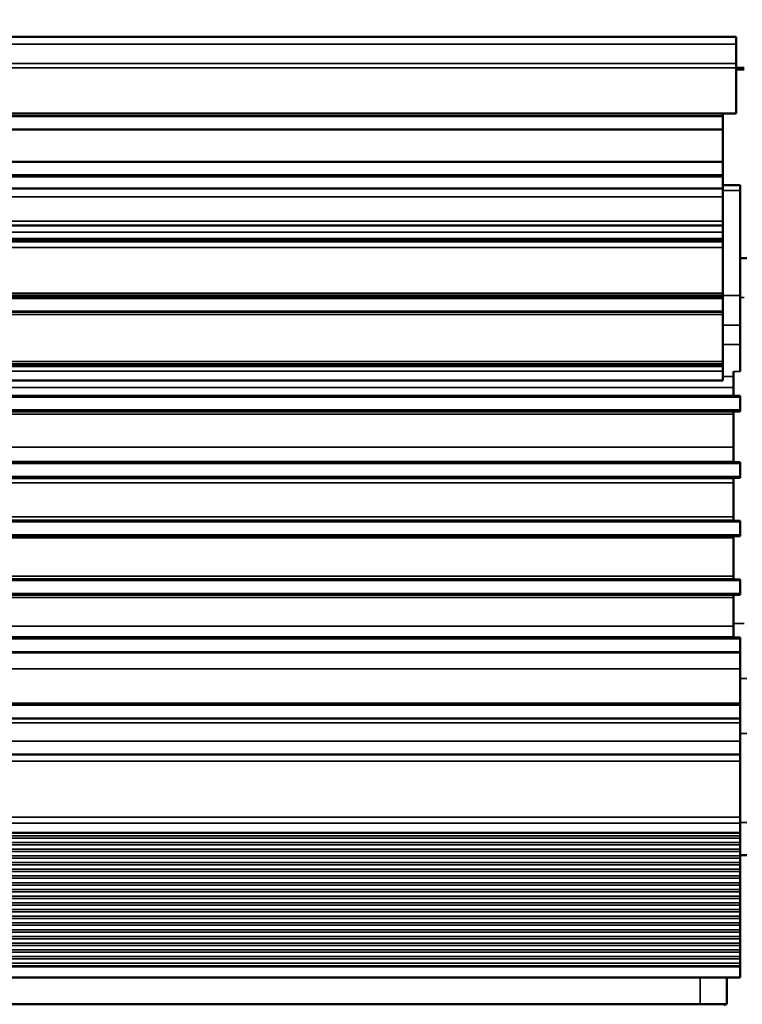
# Model space of a CAD drawing. Header units: millimetres. Extents: x 75 to 4764, y 75 to 3163.
# Tile 113 of 198: x 2327 to 2381, y 1881 to 1954. Entities that reach past the tile are written whole.
import ezdxf

# ---------------------------------------------------------------- set-up
doc = ezdxf.new("R2010")
doc.units = ezdxf.units.MM
doc.header["$LTSCALE"] = 15
for name, color, linetype, lineweight in [('Dimension (ISO)', 7, 'Continuous', 25), ('Visible (ISO)', 7, 'Continuous', 50), ('Visible Narrow (ISO)', 7, 'Continuous', 35)]:
    doc.layers.add(name, color=color, linetype=linetype, lineweight=lineweight)
doc.styles.add('Note Text (ANSI)', font='tahoma.ttf')
doc.dimstyles.new('Default (ISO)', dxfattribs={"dimscale": 15, "dimtxt": 1, "dimasz": 2.5, "dimexe": 3.175, "dimexo": 0, "dimgap": 0.762, "dimtad": 1, "dimrnd": 1e-08, "dimzin": 0, "dimdsep": 46, "dimtxsty": 'Note Text (ANSI)', "dimcen": 0.09, "dimdle": 10, "dimclrd": 1, "dimclre": 1, "dimclrt": 1, "dimazin": 0, "dimtfac": 3.5052, "dimtmove": 0, "dimatfit": 3, "dimfxl": 1, "dimtolj": 1, "dimtzin": 0, "dimlwd": -1, "dimlwe": -1, "dimarcsym": 0})

# ---------------------------------------------------------------- blocks, each defined once
blk = doc.blocks.new('*D10')
at = {"layer": 'Defpoints', "color": 0, "transparency": 16777216}
for p in [(2390.775, 2009.071), (2558.4, 2009.071), (2328.475, 1786.495)]:
    blk.add_point(p, dxfattribs=at)
at = {"layer": 'Dimension (ISO)', "color": 1, "transparency": 16777216}
for p, q in [((2390.775, 2009.071), (2606.025, 2009.071)), ((2558.4, 1823.995), (2558.4, 1971.571)), ((2328.475, 1786.495), (2606.025, 1786.495))]:
    blk.add_line(p, q, dxfattribs=at)
for points in [[(2552.15, 1971.571), (2564.65, 1971.571), (2558.4, 2009.071)], [(2552.15, 1823.995), (2564.65, 1823.995), (2558.4, 1786.495)]]:
    blk.add_solid(points, dxfattribs=at)
at = {"layer": 'Dimension (ISO)', "color": 1, "transparency": 16777216, "insert": (2527.346, 1799.235), "char_height": 15, "attachment_point": 1, "rotation": 90, "style": 'Note Text (ANSI)'}
blk.add_mtext('\\A1;222.58 mm [8.763 in]', dxfattribs=at)

msp = doc.modelspace()

# ---------------------------------------------------------------- linework, layer by layer
at = {"layer": 'Visible (ISO)'}
for p, q in [((2380.175, 1953.1), (1376.175, 1953.1)), ((2380.175, 1952.55), (2380.175, 1953.1)), ((2380.175, 1951.123), (2380.175, 1952.55)), ((2380.175, 1951.123), (2380.175, 1950.798)), ((2380.775, 1950.8), (2380.175, 1950.8)), ((2380.175, 1950.798), (2380.175, 1950.796)), ((2380.175, 1947.396), (2380.175, 1950.796)), ((2380.775, 1950.674), (2380.175, 1950.674)), ((2380.175, 1947.396), (1376.175, 1947.396)), ((2380.175, 1947.395), (1376.175, 1947.395)), ((1377.175, 1947.196), (2379.175, 1947.196)), ((2379.175, 1947.395), (2379.175, 1947.196)), ((2379.175, 1947.196), (2379.175, 1946.196)), ((2380.175, 1947.396), (2380.175, 1947.395)), ((1377.175, 1946.196), (2379.175, 1946.196)), ((2379.175, 1946.196), (2379.175, 1943.796)), ((1377.175, 1943.796), (2379.175, 1943.796)), ((2379.175, 1943.796), (2379.175, 1942.796)), ((1377.175, 1942.796), (2379.175, 1942.796)), ((2379.175, 1942.661), (2379.175, 1942.796)), ((2379.175, 1942.661), (2379.175, 1941.796)), ((1377.175, 1941.796), (2379.175, 1941.796)), ((2380.475, 1942.036), (2379.175, 1942.036)), ((2379.175, 1941.796), (2379.175, 1941.174)), ((2380.475, 1941.661), (2380.475, 1942.036)), ((2379.175, 1939.352), (2379.175, 1941.174)), ((2380.475, 1933.812), (2380.475, 1941.661)), ((1377.175, 1939.036), (2379.175, 1939.036)), ((2379.175, 1939.352), (2379.175, 1939.036)), ((2379.175, 1939.036), (2379.175, 1938.536)), ((2379.175, 1938.04), (2379.175, 1938.536)), ((2379.175, 1938.04), (1377.175, 1938.04)), ((2379.175, 1937.886), (1377.175, 1937.886)), ((1377.175, 1937.836), (2379.175, 1937.836)), ((2379.175, 1938.04), (2379.175, 1937.932)), ((2379.175, 1937.932), (2379.175, 1937.886)), ((2379.175, 1937.886), (2379.175, 1937.836)), ((2379.175, 1937.836), (2379.175, 1937.391)), ((2379.175, 1937.391), (2379.175, 1933.994)), ((2380.975, 1936.606), (2380.475, 1936.606)), ((2379.175, 1933.823), (1377.175, 1933.823)), ((1377.175, 1933.752), (2379.175, 1933.752)), ((2379.175, 1933.823), (2379.175, 1933.994)), ((2379.175, 1933.823), (2379.175, 1933.752)), ((2379.175, 1933.685), (2379.175, 1933.752)), ((2380.475, 1931.611), (2380.475, 1933.812)), ((2379.175, 1933.633), (1377.175, 1933.633)), ((2379.175, 1933.685), (2379.175, 1933.633)), ((2379.175, 1933.633), (2379.175, 1932.641)), ((2379.175, 1932.641), (1377.175, 1932.641)), ((1377.175, 1932.616), (2379.175, 1932.616)), ((2379.175, 1932.641), (2379.175, 1932.616)), ((2379.175, 1932.416), (2379.175, 1932.616)), ((2379.175, 1932.416), (2379.175, 1928.896)), ((2380.475, 1931.611), (2380.475, 1931.61)), ((2380.475, 1931.61), (2380.475, 1930.18)), ((2380.475, 1930.18), (2380.475, 1928.147)), ((1377.175, 1928.696), (2379.175, 1928.696)), ((1377.175, 1928.678), (2379.175, 1928.678)), ((2379.175, 1928.705), (2379.175, 1928.896)), ((2379.175, 1928.696), (2379.175, 1928.705)), ((2379.175, 1928.696), (2379.175, 1928.678)), ((2379.175, 1928.678), (2379.175, 1928.566)), ((1377.175, 1928.566), (2379.175, 1928.566)), ((2379.175, 1928.566), (2379.175, 1928.196)), ((2379.175, 1927.496), (2379.175, 1928.196)), ((2379.975, 1926.354), (2379.975, 1928.147)), ((1377.175, 1927.496), (2379.175, 1927.496)), ((1375.875, 1926.354), (2380.475, 1926.354)), ((1375.875, 1926.348), (2380.475, 1926.348)), ((1375.875, 1926.342), (2380.475, 1926.342)), ((1375.875, 1926.336), (2380.475, 1926.336)), ((1375.875, 1926.33), (2380.475, 1926.33)), ((1375.875, 1926.324), (2380.475, 1926.324)), ((1375.875, 1926.318), (2380.475, 1926.318)), ((1375.875, 1926.312), (2380.475, 1926.312)), ((1375.875, 1926.306), (2380.475, 1926.306)), ((1375.875, 1926.3), (2380.475, 1926.3)), ((1375.875, 1926.294), (2380.475, 1926.294)), ((1375.875, 1926.288), (2380.475, 1926.288)), ((1375.875, 1926.282), (2380.475, 1926.282)), ((2380.475, 1926.348), (2380.475, 1926.354)), ((2380.475, 1926.342), (2380.475, 1926.348)), ((2380.475, 1926.336), (2380.475, 1926.342)), ((2380.475, 1926.33), (2380.475, 1926.336)), ((2380.475, 1926.324), (2380.475, 1926.33)), ((2380.475, 1926.318), (2380.475, 1926.324)), ((2380.475, 1926.312), (2380.475, 1926.318)), ((2380.475, 1926.306), (2380.475, 1926.312)), ((2380.475, 1926.3), (2380.475, 1926.306)), ((2380.475, 1926.294), (2380.475, 1926.3)), ((2380.475, 1926.288), (2380.475, 1926.294)), ((2380.475, 1926.282), (2380.475, 1926.288)), ((2380.475, 1926.282), (2380.475, 1926.27)), ((2380.475, 1925.27), (2380.475, 1926.27)), ((1375.875, 1925.27), (2380.475, 1925.27)), ((1375.875, 1925.261), (2380.475, 1925.261)), ((1375.875, 1925.255), (2380.475, 1925.255)), ((1375.875, 1925.249), (2380.475, 1925.249)), ((1375.875, 1925.243), (2380.475, 1925.243)), ((1375.875, 1925.237), (2380.475, 1925.237)), ((1375.875, 1925.231), (2380.475, 1925.231)), ((1375.875, 1925.225), (2380.475, 1925.225)), ((1375.875, 1925.219), (2380.475, 1925.219)), ((1375.875, 1925.213), (2380.475, 1925.213)), ((1375.875, 1925.207), (2380.475, 1925.207)), ((1375.875, 1925.201), (2380.475, 1925.201)), ((1375.875, 1925.195), (2380.475, 1925.195)), ((1375.875, 1925.189), (2380.475, 1925.189)), ((1375.875, 1925.183), (2380.475, 1925.183)), ((1375.875, 1925.177), (2379.975, 1925.177)), ((1375.875, 1925.171), (2379.975, 1925.171)), ((2379.975, 1921.403), (2379.975, 1925.183)), ((2380.475, 1925.261), (2380.475, 1925.27)), ((2380.475, 1925.255), (2380.475, 1925.261)), ((2380.475, 1925.249), (2380.475, 1925.255)), ((2380.475, 1925.243), (2380.475, 1925.249)), ((2380.475, 1925.237), (2380.475, 1925.243)), ((2380.475, 1925.231), (2380.475, 1925.237)), ((2380.475, 1925.225), (2380.475, 1925.231)), ((2380.475, 1925.219), (2380.475, 1925.225)), ((2380.475, 1925.213), (2380.475, 1925.219)), ((2380.475, 1925.207), (2380.475, 1925.213)), ((2380.475, 1925.201), (2380.475, 1925.207)), ((2380.475, 1925.195), (2380.475, 1925.201)), ((2380.475, 1925.189), (2380.475, 1925.195)), ((2380.475, 1925.183), (2380.475, 1925.189)), ((1375.875, 1921.415), (2379.975, 1921.415)), ((1375.875, 1921.409), (2379.975, 1921.409)), ((1375.875, 1921.403), (2380.475, 1921.403)), ((1375.875, 1921.397), (2380.475, 1921.397)), ((1375.875, 1921.391), (2380.475, 1921.391)), ((1375.875, 1921.385), (2380.475, 1921.385)), ((1375.875, 1921.379), (2380.475, 1921.379)), ((1375.875, 1921.373), (2380.475, 1921.373)), ((1375.875, 1921.367), (2380.475, 1921.367)), ((1375.875, 1921.361), (2380.475, 1921.361)), ((1375.875, 1921.355), (2380.475, 1921.355)), ((1375.875, 1921.349), (2380.475, 1921.349)), ((1375.875, 1921.343), (2380.475, 1921.343)), ((1375.875, 1921.337), (2380.475, 1921.337)), ((1375.875, 1921.331), (2380.475, 1921.331)), ((2380.475, 1921.397), (2380.475, 1921.403)), ((2380.475, 1921.391), (2380.475, 1921.397)), ((2380.475, 1921.385), (2380.475, 1921.391)), ((2380.475, 1921.379), (2380.475, 1921.385)), ((2380.475, 1921.373), (2380.475, 1921.379)), ((2380.475, 1921.367), (2380.475, 1921.373)), ((2380.475, 1921.361), (2380.475, 1921.367)), ((2380.475, 1921.355), (2380.475, 1921.361)), ((2380.475, 1921.349), (2380.475, 1921.355)), ((2380.475, 1921.343), (2380.475, 1921.349)), ((2380.475, 1921.337), (2380.475, 1921.343)), ((2380.475, 1921.331), (2380.475, 1921.337)), ((2380.475, 1921.331), (2380.475, 1921.319)), ((2380.475, 1920.319), (2380.475, 1921.319)), ((1375.875, 1920.319), (2380.475, 1920.319)), ((1375.875, 1920.31), (2380.475, 1920.31)), ((1375.875, 1920.304), (2380.475, 1920.304)), ((1375.875, 1920.298), (2380.475, 1920.298)), ((1375.875, 1920.292), (2380.475, 1920.292)), ((1375.875, 1920.286), (2380.475, 1920.286)), ((1375.875, 1920.28), (2380.475, 1920.28)), ((1375.875, 1920.274), (2380.475, 1920.274)), ((1375.875, 1920.268), (2380.475, 1920.268)), ((1375.875, 1920.262), (2380.475, 1920.262)), ((1375.875, 1920.256), (2380.475, 1920.256)), ((1375.875, 1920.25), (2380.475, 1920.25)), ((1375.875, 1920.244), (2380.475, 1920.244)), ((1375.875, 1920.238), (2380.475, 1920.238)), ((1375.875, 1920.232), (2379.975, 1920.232)), ((1375.875, 1920.226), (2379.975, 1920.226)), ((1375.875, 1920.22), (2379.975, 1920.22)), ((2379.975, 1917.037), (2379.975, 1920.238)), ((2380.475, 1920.31), (2380.475, 1920.319)), ((2380.475, 1920.304), (2380.475, 1920.31)), ((2380.475, 1920.298), (2380.475, 1920.304)), ((2380.475, 1920.292), (2380.475, 1920.298)), ((2380.475, 1920.286), (2380.475, 1920.292)), ((2380.475, 1920.28), (2380.475, 1920.286)), ((2380.475, 1920.274), (2380.475, 1920.28)), ((2380.475, 1920.268), (2380.475, 1920.274)), ((2380.475, 1920.262), (2380.475, 1920.268)), ((2380.475, 1920.256), (2380.475, 1920.262)), ((2380.475, 1920.25), (2380.475, 1920.256)), ((2380.475, 1920.244), (2380.475, 1920.25)), ((2380.475, 1920.238), (2380.475, 1920.244)), ((1375.875, 1917.049), (2379.975, 1917.049)), ((1375.875, 1917.043), (2379.975, 1917.043)), ((1375.875, 1917.037), (2380.475, 1917.037)), ((1375.875, 1917.031), (2380.475, 1917.031)), ((1375.875, 1917.025), (2380.475, 1917.025)), ((1375.875, 1917.019), (2380.475, 1917.019)), ((1375.875, 1917.013), (2380.475, 1917.013)), ((1375.875, 1917.007), (2380.475, 1917.007)), ((1375.875, 1917.001), (2380.475, 1917.001)), ((1375.875, 1916.995), (2380.475, 1916.995)), ((1375.875, 1916.989), (2380.475, 1916.989)), ((1375.875, 1916.983), (2380.475, 1916.983)), ((1375.875, 1916.977), (2380.475, 1916.977)), ((1375.875, 1916.971), (2380.475, 1916.971)), ((2380.475, 1917.031), (2380.475, 1917.037)), ((2380.475, 1917.025), (2380.475, 1917.031)), ((2380.475, 1917.019), (2380.475, 1917.025)), ((2380.475, 1917.013), (2380.475, 1917.019)), ((2380.475, 1917.007), (2380.475, 1917.013)), ((2380.475, 1917.001), (2380.475, 1917.007)), ((2380.475, 1916.995), (2380.475, 1917.001)), ((2380.475, 1916.989), (2380.475, 1916.995)), ((2380.475, 1916.983), (2380.475, 1916.989)), ((2380.475, 1916.977), (2380.475, 1916.983)), ((2380.475, 1916.971), (2380.475, 1916.977)), ((2380.475, 1916.971), (2380.475, 1916.96)), ((2380.475, 1915.96), (2380.475, 1916.96)), ((1375.875, 1915.96), (2380.475, 1915.96)), ((1375.875, 1915.95), (2380.475, 1915.95)), ((1375.875, 1915.944), (2380.475, 1915.944)), ((1375.875, 1915.938), (2380.475, 1915.938)), ((1375.875, 1915.932), (2380.475, 1915.932)), ((1375.875, 1915.926), (2380.475, 1915.926)), ((1375.875, 1915.92), (2380.475, 1915.92)), ((1375.875, 1915.914), (2380.475, 1915.914)), ((1375.875, 1915.908), (2380.475, 1915.908)), ((1375.875, 1915.902), (2380.475, 1915.902)), ((1375.875, 1915.896), (2380.475, 1915.896)), ((1375.875, 1915.89), (2380.475, 1915.89)), ((1375.875, 1915.884), (2380.475, 1915.884)), ((1375.875, 1915.878), (2380.475, 1915.878)), ((1375.875, 1915.872), (2379.975, 1915.872)), ((2379.975, 1912.662), (2379.975, 1915.878)), ((2380.475, 1915.95), (2380.475, 1915.96)), ((2380.475, 1915.944), (2380.475, 1915.95)), ((2380.475, 1915.938), (2380.475, 1915.944)), ((2380.475, 1915.932), (2380.475, 1915.938)), ((2380.475, 1915.926), (2380.475, 1915.932)), ((2380.475, 1915.92), (2380.475, 1915.926)), ((2380.475, 1915.914), (2380.475, 1915.92)), ((2380.475, 1915.908), (2380.475, 1915.914)), ((2380.475, 1915.902), (2380.475, 1915.908)), ((2380.475, 1915.896), (2380.475, 1915.902)), ((2380.475, 1915.89), (2380.475, 1915.896)), ((2380.475, 1915.884), (2380.475, 1915.89)), ((2380.475, 1915.878), (2380.475, 1915.884)), ((1375.875, 1912.674), (2379.975, 1912.674)), ((1375.875, 1912.668), (2379.975, 1912.668)), ((1375.875, 1912.662), (2380.475, 1912.662)), ((1375.875, 1912.656), (2380.475, 1912.656)), ((1375.875, 1912.65), (2380.475, 1912.65)), ((1375.875, 1912.644), (2380.475, 1912.644)), ((1375.875, 1912.638), (2380.475, 1912.638)), ((1375.875, 1912.632), (2380.475, 1912.632)), ((1375.875, 1912.626), (2380.475, 1912.626)), ((1375.875, 1912.62), (2380.475, 1912.62)), ((1375.875, 1912.614), (2380.475, 1912.614)), ((1375.875, 1912.608), (2380.475, 1912.608)), ((1375.875, 1912.602), (2380.475, 1912.602)), ((2380.475, 1912.656), (2380.475, 1912.662)), ((2380.475, 1912.65), (2380.475, 1912.656)), ((2380.475, 1912.644), (2380.475, 1912.65)), ((2380.475, 1912.638), (2380.475, 1912.644)), ((2380.475, 1912.632), (2380.475, 1912.638)), ((2380.475, 1912.626), (2380.475, 1912.632)), ((2380.475, 1912.62), (2380.475, 1912.626)), ((2380.475, 1912.614), (2380.475, 1912.62)), ((2380.475, 1912.608), (2380.475, 1912.614)), ((2380.475, 1912.602), (2380.475, 1912.608)), ((2380.475, 1912.602), (2380.475, 1912.59)), ((2380.475, 1911.59), (2380.475, 1912.59)), ((1375.875, 1911.59), (2380.475, 1911.59)), ((1375.875, 1911.581), (2380.475, 1911.581)), ((1375.875, 1911.575), (2380.475, 1911.575)), ((1375.875, 1911.569), (2380.475, 1911.569)), ((1375.875, 1911.563), (2380.475, 1911.563)), ((1375.875, 1911.557), (2380.475, 1911.557)), ((1375.875, 1911.551), (2380.475, 1911.551)), ((1375.875, 1911.545), (2380.475, 1911.545)), ((1375.875, 1911.539), (2380.475, 1911.539)), ((1375.875, 1911.533), (2380.475, 1911.533)), ((1375.875, 1911.527), (2380.475, 1911.527)), ((1375.875, 1911.521), (2380.475, 1911.521)), ((1375.875, 1911.515), (2380.475, 1911.515)), ((1375.875, 1911.509), (2379.975, 1911.509)), ((1375.875, 1911.503), (2379.975, 1911.503)), ((2379.975, 1909.366), (2379.975, 1911.515)), ((2380.475, 1911.581), (2380.475, 1911.59)), ((2380.475, 1911.575), (2380.475, 1911.581)), ((2380.475, 1911.569), (2380.475, 1911.575)), ((2380.475, 1911.563), (2380.475, 1911.569)), ((2380.475, 1911.557), (2380.475, 1911.563)), ((2380.475, 1911.551), (2380.475, 1911.557)), ((2380.475, 1911.545), (2380.475, 1911.551)), ((2380.475, 1911.539), (2380.475, 1911.545)), ((2380.475, 1911.533), (2380.475, 1911.539)), ((2380.475, 1911.527), (2380.475, 1911.533)), ((2380.475, 1911.521), (2380.475, 1911.527)), ((2380.475, 1911.515), (2380.475, 1911.521)), ((2379.975, 1909.366), (2379.975, 1908.33)), ((2379.975, 1908.337), (1375.875, 1908.337)), ((2379.975, 1908.331), (1375.875, 1908.331)), ((2380.475, 1908.325), (1375.875, 1908.325)), ((2380.475, 1908.319), (1375.875, 1908.319)), ((2380.475, 1908.313), (1375.875, 1908.313)), ((2380.475, 1908.307), (1375.875, 1908.307)), ((2380.475, 1908.301), (1375.875, 1908.301)), ((2380.475, 1908.295), (1375.875, 1908.295)), ((2380.475, 1908.289), (1375.875, 1908.289)), ((2380.475, 1908.283), (1375.875, 1908.283)), ((2380.475, 1908.277), (1375.875, 1908.277)), ((2380.475, 1908.271), (1375.875, 1908.271)), ((2380.475, 1908.262), (1375.875, 1908.262)), ((2380.475, 1908.33), (2380.475, 1908.325)), ((2380.475, 1908.325), (2380.475, 1908.319)), ((2380.475, 1908.319), (2380.475, 1908.313)), ((2380.475, 1908.313), (2380.475, 1908.307)), ((2380.475, 1908.307), (2380.475, 1908.301)), ((2380.475, 1908.301), (2380.475, 1908.295)), ((2380.475, 1908.295), (2380.475, 1908.289)), ((2380.475, 1908.289), (2380.475, 1908.283)), ((2380.475, 1908.283), (2380.475, 1908.277)), ((2380.475, 1908.277), (2380.475, 1908.271)), ((2380.475, 1908.271), (2380.475, 1908.262)), ((2380.475, 1908.262), (2380.475, 1907.262)), ((2380.475, 1907.25), (1375.875, 1907.25)), ((2380.475, 1907.244), (1375.875, 1907.244)), ((2380.475, 1907.238), (1375.875, 1907.238)), ((2380.475, 1907.232), (1375.875, 1907.232)), ((2380.475, 1907.226), (1375.875, 1907.226)), ((2380.475, 1907.22), (1375.875, 1907.22)), ((2380.475, 1907.214), (1375.875, 1907.214)), ((2380.475, 1907.25), (2380.475, 1907.262)), ((2380.475, 1907.25), (2380.475, 1907.244)), ((2380.475, 1907.244), (2380.475, 1907.238)), ((2380.475, 1907.238), (2380.475, 1907.232)), ((2380.475, 1907.232), (2380.475, 1907.226)), ((2380.475, 1907.226), (2380.475, 1907.22)), ((2380.475, 1907.22), (2380.475, 1907.214)), ((2380.475, 1907.214), (2380.475, 1905.996)), ((2380.475, 1905.996), (2380.475, 1903.442)), ((2380.475, 1903.351), (1375.875, 1903.351)), ((2380.475, 1903.345), (1375.875, 1903.345)), ((2380.475, 1903.339), (1375.875, 1903.339)), ((2380.475, 1903.333), (1375.875, 1903.333)), ((2380.475, 1903.327), (1375.875, 1903.327)), ((2380.475, 1903.318), (1375.875, 1903.318)), ((2380.475, 1903.442), (2380.475, 1903.351)), ((2380.475, 1903.351), (2380.475, 1903.345)), ((2380.475, 1903.345), (2380.475, 1903.339)), ((2380.475, 1903.339), (2380.475, 1903.333)), ((2380.475, 1903.333), (2380.475, 1903.327)), ((2380.475, 1903.327), (2380.475, 1903.318)), ((2380.475, 1903.318), (2380.475, 1902.318)), ((2380.475, 1902.306), (1375.875, 1902.306)), ((2380.475, 1902.3), (1375.875, 1902.3)), ((2380.475, 1902.294), (1375.875, 1902.294)), ((2380.475, 1902.288), (1375.875, 1902.288)), ((2380.475, 1902.306), (2380.475, 1902.318)), ((2380.475, 1902.306), (2380.475, 1902.3)), ((2380.475, 1902.3), (2380.475, 1902.294)), ((2380.475, 1902.294), (2380.475, 1902.288)), ((2380.475, 1902.288), (2380.475, 1902.282)), ((2380.475, 1902.282), (2380.475, 1901.982)), ((2380.475, 1901.982), (2380.475, 1900.606)), ((2380.475, 1899.606), (2380.475, 1900.606)), ((1375.875, 1899.606), (2380.475, 1899.606)), ((2380.475, 1899.606), (2380.475, 1899.106)), ((2380.475, 1899.106), (2380.475, 1894.938)), ((2380.475, 1894.938), (2380.475, 1894.505)), ((2380.475, 1894.505), (2380.475, 1893.775)), ((2380.475, 1893.775), (2135.105, 1893.775)), ((2380.475, 1893.557), (2380.475, 1893.775)), ((2380.475, 1893.557), (2380.475, 1893.381)), ((2380.475, 1893.06), (2380.475, 1893.381)), ((2380.475, 1892.883), (2380.475, 1893.06)), ((2380.475, 1892.557), (2380.475, 1892.883)), ((2380.475, 1892.557), (2380.475, 1892.381)), ((2380.475, 1892.06), (2380.475, 1892.381)), ((2380.975, 1892.106), (2380.475, 1892.106)), ((2380.475, 1891.882), (2380.475, 1892.06)), ((2380.475, 1891.561), (2380.475, 1891.882)), ((2380.475, 1891.561), (2380.475, 1891.385)), ((2380.475, 1891.059), (2380.475, 1891.385)), ((2380.475, 1890.882), (2380.475, 1891.059)), ((2380.475, 1890.561), (2380.475, 1890.882)), ((2380.475, 1890.561), (2380.475, 1890.385)), ((2380.475, 1890.059), (2380.475, 1890.385)), ((2380.475, 1889.882), (2380.475, 1890.059)), ((2380.475, 1889.561), (2380.475, 1889.882)), ((2380.475, 1889.561), (2380.475, 1889.385)), ((2380.475, 1889.059), (2380.475, 1889.385)), ((2380.475, 1888.882), (2380.475, 1889.059)), ((2380.475, 1888.561), (2380.475, 1888.882)), ((2380.475, 1888.561), (2380.475, 1888.385)), ((2380.475, 1888.059), (2380.475, 1888.385)), ((2380.475, 1887.882), (2380.475, 1888.059)), ((2380.475, 1887.561), (2380.475, 1887.882)), ((2380.475, 1887.561), (2380.475, 1887.385)), ((2380.475, 1887.059), (2380.475, 1887.385)), ((2380.475, 1886.883), (2380.475, 1887.059)), ((2380.475, 1886.555), (2380.475, 1886.883)), ((2380.475, 1886.555), (2380.475, 1886.379)), ((2380.475, 1886.06), (2380.475, 1886.379)), ((2380.475, 1885.883), (2380.475, 1886.06)), ((2380.475, 1885.555), (2380.475, 1885.883)), ((2380.475, 1885.555), (2380.475, 1885.379)), ((2380.475, 1885.058), (2380.475, 1885.379)), ((2380.475, 1884.882), (2380.475, 1885.058)), ((2380.475, 1884.556), (2380.475, 1884.882)), ((2380.475, 1884.556), (2380.475, 1884.379)), ((2380.475, 1884.072), (2380.475, 1884.379)), ((2380.475, 1883.867), (2380.475, 1884.072)), ((2380.475, 1883.783), (2380.475, 1883.867)), ((2380.475, 1883.783), (2380.475, 1882.995)), ((2198.975, 1882.995), (2377.475, 1882.995)), ((2379.255, 1882.995), (2377.475, 1882.995)), ((2380.475, 1882.995), (2379.255, 1882.995)), ((2379.475, 1880.995), (2379.475, 1882.995)), ((2377.475, 1880.995), (2199.475, 1880.995)), ((2377.475, 1880.995), (2378.739, 1880.995)), ((2378.739, 1880.995), (2379.275, 1880.995)), ((2379.275, 1880.995), (2379.475, 1880.995)), ((2379.275, 1880.995), (2379.375, 1880.895))]:
    msp.add_line(p, q, dxfattribs=at)
at = {"layer": 'Visible Narrow (ISO)'}
for p, q in [((1376.175, 1952.55), (2380.175, 1952.55)), ((1376.175, 1951.123), (2380.175, 1951.123)), ((1376.175, 1950.798), (2380.175, 1950.798)), ((1376.175, 1950.796), (2380.175, 1950.796)), ((2379.175, 1942.661), (1377.175, 1942.661)), ((1377.175, 1941.174), (2379.175, 1941.174)), ((2380.475, 1941.661), (2379.175, 1941.661)), ((2379.175, 1939.352), (1377.175, 1939.352)), ((1377.175, 1938.536), (2379.175, 1938.536)), ((2379.175, 1937.932), (1377.175, 1937.932)), ((1377.175, 1937.391), (2379.175, 1937.391)), ((2379.175, 1933.994), (1377.175, 1933.994)), ((2379.175, 1933.812), (2380.475, 1933.812)), ((1377.175, 1933.685), (2379.175, 1933.685)), ((2380.775, 1933.686), (2380.475, 1933.686)), ((1377.175, 1932.416), (2379.175, 1932.416)), ((2379.175, 1931.611), (2380.475, 1931.611)), ((2379.175, 1931.61), (2380.475, 1931.61)), ((2379.175, 1930.18), (2380.475, 1930.18)), ((2379.175, 1928.896), (1377.175, 1928.896)), ((2379.175, 1928.705), (1377.175, 1928.705)), ((1377.175, 1928.196), (2379.175, 1928.196)), ((2379.975, 1928.147), (2380.475, 1928.147)), ((2379.975, 1927.789), (2379.175, 1927.789)), ((2379.975, 1926.974), (1375.875, 1926.974)), ((1375.875, 1926.282), (2380.475, 1926.282)), ((1375.875, 1926.27), (2380.475, 1926.27)), ((1375.875, 1924.98), (2379.975, 1924.98)), ((2379.975, 1922.52), (1375.875, 1922.52)), ((2379.975, 1921.452), (1375.875, 1921.452)), ((1375.875, 1921.331), (2380.475, 1921.331)), ((1375.875, 1921.319), (2380.475, 1921.319)), ((1375.875, 1919.867), (2379.975, 1919.867)), ((2379.975, 1917.317), (1375.875, 1917.317)), ((1375.875, 1916.971), (2380.475, 1916.971)), ((1375.875, 1916.96), (2380.475, 1916.96)), ((1375.875, 1915.75), (2379.975, 1915.75)), ((2379.975, 1912.909), (1375.875, 1912.909)), ((1375.875, 1912.602), (2380.475, 1912.602)), ((1375.875, 1912.59), (2380.475, 1912.59)), ((1375.875, 1911.306), (2379.975, 1911.306)), ((2379.975, 1909.171), (1375.875, 1909.171)), ((2380.775, 1909.366), (2379.975, 1909.366)), ((2379.975, 1908.377), (1375.875, 1908.377)), ((2380.475, 1908.33), (2379.975, 1908.33)), ((2380.475, 1907.262), (1375.875, 1907.262)), ((2380.475, 1907.25), (1375.875, 1907.25)), ((2380.475, 1905.996), (1375.875, 1905.996)), ((2380.975, 1905.271), (2380.475, 1905.271)), ((2380.475, 1903.442), (1375.875, 1903.442)), ((2380.475, 1902.318), (1375.875, 1902.318)), ((2380.475, 1902.306), (1375.875, 1902.306)), ((1375.875, 1902.282), (2380.475, 1902.282)), ((1375.875, 1901.982), (2380.475, 1901.982)), ((2380.975, 1901.176), (2380.475, 1901.176)), ((1375.875, 1900.606), (2380.475, 1900.606)), ((1375.875, 1899.106), (2380.475, 1899.106)), ((2134.023, 1894.938), (2380.475, 1894.938)), ((2134.649, 1894.505), (2380.475, 1894.505)), ((2380.975, 1894.536), (2380.475, 1894.536)), ((2135.168, 1893.557), (2380.475, 1893.557)), ((2135.201, 1893.381), (2380.475, 1893.381)), ((2135.223, 1893.06), (2380.475, 1893.06)), ((2135.229, 1892.883), (2380.475, 1892.883)), ((2135.24, 1892.557), (2380.475, 1892.557)), ((2135.246, 1892.381), (2380.475, 1892.381)), ((2135.258, 1892.06), (2380.475, 1892.06)), ((2135.264, 1891.882), (2380.475, 1891.882)), ((2135.275, 1891.561), (2380.475, 1891.561)), ((2135.281, 1891.385), (2380.475, 1891.385)), ((2135.293, 1891.059), (2380.475, 1891.059)), ((2135.299, 1890.882), (2380.475, 1890.882)), ((2135.31, 1890.561), (2380.475, 1890.561)), ((2135.316, 1890.385), (2380.475, 1890.385)), ((2135.328, 1890.059), (2380.475, 1890.059)), ((2135.334, 1889.882), (2380.475, 1889.882)), ((2135.345, 1889.561), (2380.475, 1889.561)), ((2135.351, 1889.385), (2380.475, 1889.385)), ((2135.362, 1889.059), (2380.475, 1889.059)), ((2135.369, 1888.882), (2380.475, 1888.882)), ((2135.38, 1888.561), (2380.475, 1888.561)), ((2135.386, 1888.385), (2380.475, 1888.385)), ((2135.397, 1888.059), (2380.475, 1888.059)), ((2135.404, 1887.882), (2380.475, 1887.882)), ((2135.415, 1887.561), (2380.475, 1887.561)), ((2135.421, 1887.385), (2380.475, 1887.385)), ((2135.432, 1887.059), (2380.475, 1887.059)), ((2135.438, 1886.883), (2380.475, 1886.883)), ((2135.45, 1886.555), (2380.475, 1886.555)), ((2135.456, 1886.379), (2380.475, 1886.379)), ((2135.467, 1886.06), (2380.475, 1886.06)), ((2135.473, 1885.883), (2380.475, 1885.883)), ((2135.485, 1885.555), (2380.475, 1885.555)), ((2135.491, 1885.379), (2380.475, 1885.379)), ((2135.502, 1885.058), (2380.475, 1885.058)), ((2135.508, 1884.882), (2380.475, 1884.882)), ((2135.52, 1884.556), (2380.475, 1884.556)), ((2135.526, 1884.379), (2380.475, 1884.379)), ((2135.537, 1884.072), (2380.475, 1884.072)), ((2135.544, 1883.867), (2380.475, 1883.867)), ((2135.547, 1883.783), (2380.475, 1883.783)), ((2377.475, 1880.995), (2377.475, 1882.995))]:
    msp.add_line(p, q, dxfattribs=at)

# ---------------------------------------------------------------- dimensions: what is measured, and where the dimension line sits
at = {"layer": 'Dimension (ISO)', "color": 1, "true_color": 0xff0000}
dim = msp.add_linear_dim(base=(2558.4, 2009.071), p1=(2328.475, 1786.495), p2=(2390.775, 2009.071), angle=90, text='<> mm [8.763 in]', dimstyle='Default (ISO)', override={"dimgap": 0.762, "dimdec": 2, "dimpost": '', "dimtol": 0, "dimlim": 0, "dimtp": 0, "dimtm": 0, "dimtdec": 2, "dimtofl": 0, "dimatfit": 1}, dxfattribs=at)
dim.commit()
dim.dimension.update_dxf_attribs({"geometry": '*D10', "text_midpoint": (2558.4, 1897.783), "dimtype": 160})

doc.saveas('drawing.dxf')
